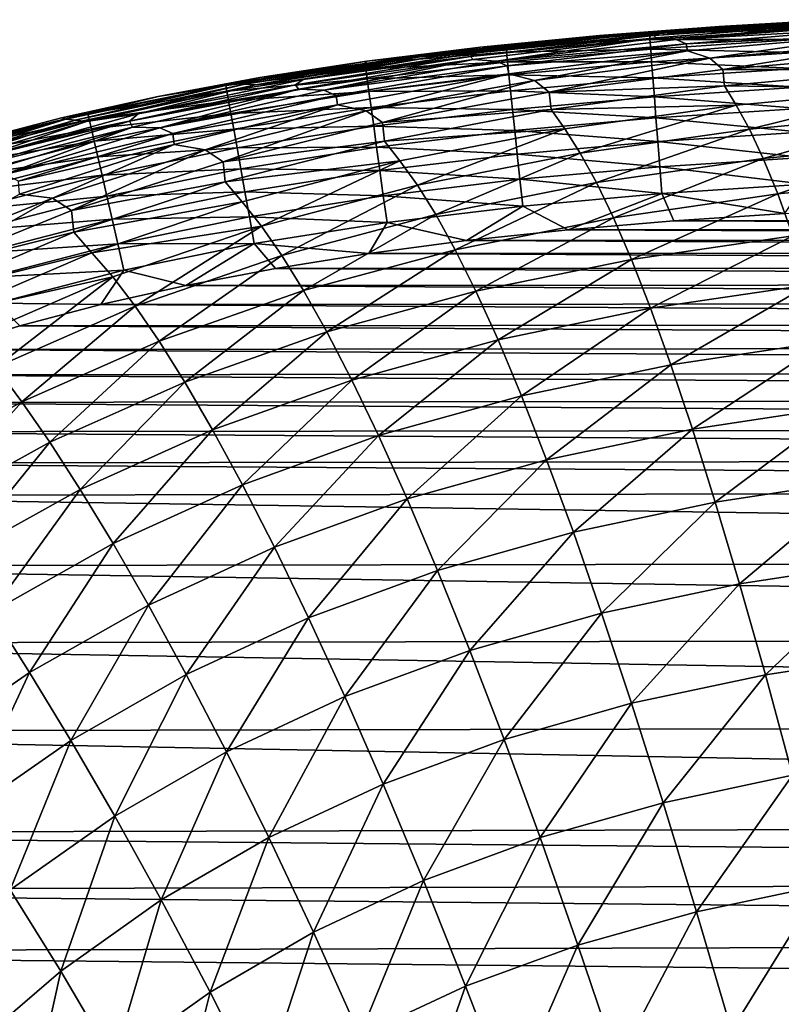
# Model space of a CAD drawing. Header units: metres. Extents: x -36 to 82, y -104 to 104.
# Tile 230 of 245: x -8.66 to -4.66, y 99.21 to 104.37. Entities that reach past the tile are written whole.
import ezdxf

# ---------------------------------------------------------------- set-up
doc = ezdxf.new("R2010")
doc.units = ezdxf.units.M
doc.layers.add('solid_FIT-SHOWER-153_SW0001', color=7, linetype='CONTINUOUS')

msp = doc.modelspace()

# ---------------------------------------------------------------- linework, layer by layer
at = {"layer": 'solid_FIT-SHOWER-153_SW0001'}
for points in [[(-4.540218, 104.36274, 13.515262), (-5.583642, 104.289833, 13.514688), (-4.990242, 104.336922, 15.907578)], [(-5.546301, 104.289558, 11.104228), (-5.583642, 104.289833, 13.514688), (-4.540218, 104.36274, 13.515262)], [(-4.508962, 104.363533, 11.104877), (-5.546301, 104.289558, 11.104228), (-4.540218, 104.36274, 13.515262)], [(-5.501597, 104.288887, 8.803393), (-5.546301, 104.289558, 11.104228), (-4.508962, 104.363533, 11.104877)], [(-4.471506, 104.364151, 8.804149), (-5.501597, 104.288887, 8.803393), (-4.508962, 104.363533, 11.104877)], [(-5.303245, 104.30056, 6.612606), (-5.501597, 104.288887, 8.803393), (-4.471506, 104.364151, 8.804149)], [(-4.331389, 104.364395, 4.532354), (-5.334136, 104.289047, 4.531136), (-5.303245, 104.30056, 6.612606)], [(-4.319937, 104.355873, 2.560359), (-5.334136, 104.289047, 4.531136), (-4.331389, 104.364395, 4.532354)], [(-4.30597, 104.370842, 6.613497), (-5.303245, 104.30056, 6.612606), (-4.471506, 104.364151, 8.804149)], [(-4.331389, 104.364395, 4.532354), (-5.303245, 104.30056, 6.612606), (-4.30597, 104.370842, 6.613497)], [(-4.540218, 104.36274, 13.515262), (-4.990242, 104.336922, 15.907578), (-4.365797, 104.372353, 15.907863)], [(-4.588683, 104.350151, 16.055996), (-4.365797, 104.372353, 15.907863), (-4.990242, 104.336922, 15.907578)], [(-5.583642, 104.289833, 13.514688), (-5.617643, 104.289497, 15.9072), (-4.990242, 104.336922, 15.907578)], [(-5.356325, 104.30011, 16.055645), (-4.990242, 104.336922, 15.907578), (-5.617643, 104.289497, 15.9072)], [(-4.588683, 104.350151, 16.055996), (-4.990242, 104.336922, 15.907578), (-5.356325, 104.30011, 16.055645)], [(-4.588683, 104.350151, 16.055996), (-5.356325, 104.30011, 16.055645), (-4.586985, 104.31881, 16.197502)], [(-5.356325, 104.30011, 16.055645), (-5.353921, 104.268852, 16.197199), (-4.586985, 104.31881, 16.197502)], [(-4.586985, 104.31881, 16.197502), (-5.353921, 104.268852, 16.197199), (-4.584251, 104.268379, 16.33057)], [(-4.319937, 104.355873, 2.560359), (-5.320842, 104.277092, 2.558689), (-5.334136, 104.289047, 4.531136)], [(-4.319937, 104.355873, 2.560359), (-5.215967, 104.268158, 0.694544), (-5.320842, 104.277092, 2.558689)], [(-4.319937, 104.355873, 2.560359), (-4.232307, 104.346191, 0.696728), (-5.215967, 104.268158, 0.694544)], [(-5.215967, 104.268158, 0.694544), (-4.232307, 104.346191, 0.696728), (-4.188523, 104.325905, -1.059884)], [(-5.215967, 104.268158, 0.694544), (-4.188523, 104.325905, -1.059884), (-5.163781, 104.246223, -1.062741)], [(-5.163781, 104.246223, -1.062741), (-4.188523, 104.325905, -1.059884), (-4.18241, 104.292824, -2.711048)], [(-5.583642, 104.289833, 13.514688), (-6.579906, 104.183434, 13.513973), (-5.617643, 104.289497, 15.9072)], [(-6.537369, 104.181709, 11.103418), (-6.579906, 104.183434, 13.513973), (-5.583642, 104.289833, 13.514688)], [(-6.579906, 104.183434, 13.513973), (-6.242178, 104.228317, 15.906734), (-5.617643, 104.289497, 15.9072)], [(-5.546301, 104.289558, 11.104228), (-6.537369, 104.181709, 11.103418), (-5.583642, 104.289833, 13.514688)], [(-6.486503, 104.179276, 8.80245), (-6.537369, 104.181709, 11.103418), (-5.546301, 104.289558, 11.104228)], [(-5.501597, 104.288887, 8.803393), (-6.486503, 104.179276, 8.80245), (-5.546301, 104.289558, 11.104228)], [(-6.259558, 104.198128, 6.611496), (-6.486503, 104.179276, 8.80245), (-5.501597, 104.288887, 8.803393)], [(-5.334136, 104.289047, 4.531136), (-6.295564, 104.179527, 4.529619), (-6.259558, 104.198128, 6.611496)], [(-5.320842, 104.277092, 2.558689), (-6.295564, 104.179527, 4.529619), (-5.334136, 104.289047, 4.531136)], [(-5.320842, 104.277092, 2.558689), (-6.280989, 104.162804, 2.556614), (-6.295564, 104.179527, 4.529619)], [(-5.320842, 104.277092, 2.558689), (-6.161213, 104.155029, 0.691834), (-6.280989, 104.162804, 2.556614)], [(-5.303245, 104.30056, 6.612606), (-6.259558, 104.198128, 6.611496), (-5.501597, 104.288887, 8.803393)], [(-5.334136, 104.289047, 4.531136), (-6.259558, 104.198128, 6.611496), (-5.303245, 104.30056, 6.612606)], [(-6.108993, 104.232376, 16.05518), (-5.617643, 104.289497, 15.9072), (-6.242178, 104.228317, 15.906734)], [(-5.320842, 104.277092, 2.558689), (-5.215967, 104.268158, 0.694544), (-6.161213, 104.155029, 0.691834)], [(-6.161213, 104.155029, 0.691834), (-5.215967, 104.268158, 0.694544), (-5.163781, 104.246223, -1.062741)], [(-5.356325, 104.30011, 16.055645), (-5.617643, 104.289497, 15.9072), (-6.108993, 104.232376, 16.05518)], [(-5.356325, 104.30011, 16.055645), (-6.108993, 104.232376, 16.05518), (-5.353921, 104.268852, 16.197199)], [(-6.108993, 104.232376, 16.05518), (-6.105735, 104.201248, 16.196795), (-5.353921, 104.268852, 16.197199)], [(-5.353921, 104.268852, 16.197199), (-6.105735, 104.201248, 16.196795), (-5.35005, 104.218536, 16.330315)], [(-5.353921, 104.268852, 16.197199), (-5.35005, 104.218536, 16.330315), (-4.584251, 104.268379, 16.33057)], [(-4.584251, 104.268379, 16.33057), (-5.35005, 104.218536, 16.330315), (-4.580566, 104.200386, 16.453671)], [(-5.163781, 104.246223, -1.062741), (-4.18241, 104.292824, -2.711048), (-5.156951, 104.209305, -2.714765)], [(-5.156951, 104.209305, -2.714765), (-4.18241, 104.292824, -2.711048), (-5.039177, 104.170898, -4.263054)], [(-4.18241, 104.292824, -2.711048), (-4.084425, 104.252655, -4.258576), (-5.039177, 104.170898, -4.263054)], [(-6.108993, 104.232376, 16.05518), (-6.838601, 104.154472, 15.906191), (-6.848532, 104.143135, 16.054585)], [(-6.108993, 104.232376, 16.05518), (-6.848532, 104.143135, 16.054585), (-6.105735, 104.201248, 16.196795)], [(-6.108993, 104.232376, 16.05518), (-6.242178, 104.228317, 15.906734), (-6.838601, 104.154472, 15.906191)], [(-6.579906, 104.183434, 13.513973), (-6.838601, 104.154472, 15.906191), (-6.242178, 104.228317, 15.906734)], [(-6.161213, 104.155029, 0.691834), (-5.163781, 104.246223, -1.062741), (-6.10193, 104.130859, -1.066288)], [(-6.105735, 104.201248, 16.196795), (-6.100483, 104.151093, 16.329975), (-5.35005, 104.218536, 16.330315)], [(-6.10193, 104.130859, -1.066288), (-5.163781, 104.246223, -1.062741), (-5.156951, 104.209305, -2.714765)], [(-6.10193, 104.130859, -1.066288), (-5.156951, 104.209305, -2.714765), (-6.094822, 104.088615, -2.719381)], [(-5.35005, 104.218536, 16.330315), (-6.100483, 104.151093, 16.329975), (-5.34483, 104.150665, 16.453463)], [(-6.094822, 104.088615, -2.719381), (-5.156951, 104.209305, -2.714765), (-5.959631, 104.052773, -4.268626)], [(-5.156951, 104.209305, -2.714765), (-5.039177, 104.170898, -4.263054), (-5.959631, 104.052773, -4.268626)], [(-5.35005, 104.218536, 16.330315), (-5.34483, 104.150665, 16.453463), (-4.580566, 104.200386, 16.453671)], [(-5.039177, 104.170898, -4.263054), (-4.084425, 104.252655, -4.258576), (-4.971287, 104.111206, -5.710612)], [(-4.084425, 104.252655, -4.258576), (-4.027982, 104.193565, -5.705243), (-4.971287, 104.111206, -5.710612)], [(-6.579906, 104.183434, 13.513973), (-7.525909, 104.038612, 13.513111), (-6.838601, 104.154472, 15.906191)], [(-7.479103, 104.035088, 11.102435), (-7.525909, 104.038612, 13.513111), (-6.579906, 104.183434, 13.513973)], [(-7.525909, 104.038612, 13.513111), (-7.399611, 104.068756, 15.905569), (-6.838601, 104.154472, 15.906191)], [(-6.537369, 104.181709, 11.103418), (-7.479103, 104.035088, 11.102435), (-6.579906, 104.183434, 13.513973)], [(-7.4232, 104.030464, 8.801302), (-7.479103, 104.035088, 11.102435), (-6.537369, 104.181709, 11.103418)], [(-6.486503, 104.179276, 8.80245), (-7.4232, 104.030464, 8.801302), (-6.537369, 104.181709, 11.103418)], [(-7.172174, 104.059143, 6.610151), (-7.4232, 104.030464, 8.801302), (-6.486503, 104.179276, 8.80245)], [(-6.848532, 104.143135, 16.054585), (-6.838601, 104.154472, 15.906191), (-7.399611, 104.068756, 15.905569)], [(-6.295564, 104.179527, 4.529619), (-7.212832, 104.031219, 4.527784), (-7.172174, 104.059143, 6.610151)], [(-6.280989, 104.162804, 2.556614), (-7.212832, 104.031219, 4.527784), (-6.295564, 104.179527, 4.529619)], [(-6.280989, 104.162804, 2.556614), (-7.197499, 104.008308, 2.554117), (-7.212832, 104.031219, 4.527784)], [(-6.280989, 104.162804, 2.556614), (-7.065275, 104.002281, 0.688587), (-7.197499, 104.008308, 2.554117)], [(-6.259558, 104.198128, 6.611496), (-7.172174, 104.059143, 6.610151), (-6.486503, 104.179276, 8.80245)], [(-6.295564, 104.179527, 4.529619), (-7.172174, 104.059143, 6.610151), (-6.259558, 104.198128, 6.611496)], [(-6.280989, 104.162804, 2.556614), (-6.161213, 104.155029, 0.691834), (-7.065275, 104.002281, 0.688587)], [(-7.065275, 104.002281, 0.688587), (-6.161213, 104.155029, 0.691834), (-6.10193, 104.130859, -1.066288)], [(-6.848532, 104.143135, 16.054585), (-6.844248, 104.112206, 16.196281), (-6.105735, 104.201248, 16.196795)], [(-6.105735, 104.201248, 16.196795), (-6.844248, 104.112206, 16.196281), (-6.100483, 104.151093, 16.329975)], [(-6.844248, 104.112206, 16.196281), (-6.837335, 104.062286, 16.329542), (-6.100483, 104.151093, 16.329975)], [(-6.100483, 104.151093, 16.329975), (-6.837335, 104.062286, 16.329542), (-6.093397, 104.083412, 16.453188)], [(-6.100483, 104.151093, 16.329975), (-6.093397, 104.083412, 16.453188), (-5.34483, 104.150665, 16.453463)], [(-5.34483, 104.150665, 16.453463), (-6.093397, 104.083412, 16.453188), (-5.338377, 104.066772, 16.565119)], [(-5.959631, 104.052773, -4.268626), (-5.039177, 104.170898, -4.263054), (-5.881652, 103.992287, -5.717311)], [(-5.039177, 104.170898, -4.263054), (-4.971287, 104.111206, -5.710612), (-5.881652, 103.992287, -5.717311)], [(-4.580566, 104.200386, 16.453671), (-5.34483, 104.150665, 16.453463), (-4.576012, 104.116364, 16.565279)], [(-5.34483, 104.150665, 16.453463), (-5.338377, 104.066772, 16.565119), (-4.576012, 104.116364, 16.565279)], [(-4.971287, 104.111206, -5.710612), (-4.027982, 104.193565, -5.705243), (-4.02085, 104.111855, -7.053545)], [(-6.848532, 104.143135, 16.054585), (-7.399611, 104.068756, 15.905569), (-7.578662, 104.027435, 16.053846)], [(-6.848532, 104.143135, 16.054585), (-7.578662, 104.027435, 16.053846), (-6.844248, 104.112206, 16.196281)], [(-7.578662, 104.027435, 16.053846), (-7.573151, 103.99678, 16.195642), (-6.844248, 104.112206, 16.196281)], [(-6.844248, 104.112206, 16.196281), (-7.573151, 103.99678, 16.195642), (-6.837335, 104.062286, 16.329542)], [(-7.065275, 104.002281, 0.688587), (-6.10193, 104.130859, -1.066288), (-7.000216, 103.975288, -1.070525)], [(-7.000216, 103.975288, -1.070525), (-6.10193, 104.130859, -1.066288), (-6.094822, 104.088615, -2.719381)], [(-5.881652, 103.992287, -5.717311), (-4.971287, 104.111206, -5.710612), (-4.962772, 104.025848, -7.060006)], [(-4.576012, 104.116364, 16.565279), (-5.338377, 104.066772, 16.565119), (-4.570672, 104.017815, 16.66387)], [(-4.971287, 104.111206, -5.710612), (-4.02085, 104.111855, -7.053545), (-4.962772, 104.025848, -7.060006)], [(-4.962772, 104.025848, -7.060006), (-4.02085, 104.111855, -7.053545), (-3.969703, 104.011032, -8.305367)], [(-7.172174, 104.059143, 6.610151), (-8.038364, 103.879173, 6.608551), (-7.4232, 104.030464, 8.801302)], [(-7.212832, 104.031219, 4.527784), (-8.038364, 103.879173, 6.608551), (-7.172174, 104.059143, 6.610151)], [(-7.525909, 104.038612, 13.513111), (-7.9334, 103.96994, 15.904873), (-7.399611, 104.068756, 15.905569)], [(-7.578662, 104.027435, 16.053846), (-7.399611, 104.068756, 15.905569), (-7.9334, 103.96994, 15.904873)], [(-7.573151, 103.99678, 16.195642), (-7.564244, 103.947235, 16.329006), (-6.837335, 104.062286, 16.329542)], [(-6.837335, 104.062286, 16.329542), (-7.564244, 103.947235, 16.329006), (-6.828003, 103.994904, 16.452837)], [(-7.000216, 103.975288, -1.070525), (-6.094822, 104.088615, -2.719381), (-6.993206, 103.926109, -2.72488)], [(-6.993206, 103.926109, -2.72488), (-6.094822, 104.088615, -2.719381), (-6.843098, 103.893814, -4.275261)], [(-6.094822, 104.088615, -2.719381), (-5.959631, 104.052773, -4.268626), (-6.843098, 103.893814, -4.275261)], [(-6.843098, 103.893814, -4.275261), (-5.959631, 104.052773, -4.268626), (-6.756427, 103.832405, -5.725294)], [(-6.837335, 104.062286, 16.329542), (-6.828003, 103.994904, 16.452837), (-6.093397, 104.083412, 16.453188)], [(-6.093397, 104.083412, 16.453188), (-6.828003, 103.994904, 16.452837), (-6.084637, 103.999733, 16.564905)], [(-5.959631, 104.052773, -4.268626), (-5.881652, 103.992287, -5.717311), (-6.756427, 103.832405, -5.725294)], [(-6.093397, 104.083412, 16.453188), (-6.084637, 103.999733, 16.564905), (-5.338377, 104.066772, 16.565119)], [(-5.338377, 104.066772, 16.565119), (-6.084637, 103.999733, 16.564905), (-5.330808, 103.968376, 16.663752)], [(-5.338377, 104.066772, 16.565119), (-5.330808, 103.968376, 16.663752), (-4.570672, 104.017815, 16.66387)], [(-7.525909, 104.038612, 13.513111), (-8.418557, 103.850449, 13.512094), (-7.9334, 103.96994, 15.904873)], [(-8.368441, 103.844788, 11.101268), (-8.418557, 103.850449, 13.512094), (-7.525909, 104.038612, 13.513111)], [(-7.479103, 104.035088, 11.102435), (-8.368441, 103.844788, 11.101268), (-7.525909, 104.038612, 13.513111)], [(-8.308665, 103.83757, 8.799932), (-8.368441, 103.844788, 11.101268), (-7.479103, 104.035088, 11.102435)], [(-7.4232, 104.030464, 8.801302), (-8.308665, 103.83757, 8.799932), (-7.479103, 104.035088, 11.102435)], [(-8.038364, 103.879173, 6.608551), (-8.308665, 103.83757, 8.799932), (-7.4232, 104.030464, 8.801302)], [(-7.578662, 104.027435, 16.053846), (-7.9334, 103.96994, 15.904873), (-8.302129, 103.87989, 16.052954)], [(-7.578662, 104.027435, 16.053846), (-8.302129, 103.87989, 16.052954), (-7.573151, 103.99678, 16.195642)], [(-8.302129, 103.87989, 16.052954), (-8.295158, 103.84964, 16.194868), (-7.573151, 103.99678, 16.195642)], [(-7.573151, 103.99678, 16.195642), (-8.295158, 103.84964, 16.194868), (-7.564244, 103.947235, 16.329006)], [(-7.212832, 104.031219, 4.527784), (-8.083105, 103.8395, 4.525613), (-8.038364, 103.879173, 6.608551)], [(-7.197499, 104.008308, 2.554117), (-8.083105, 103.8395, 4.525613), (-7.212832, 104.031219, 4.527784)], [(-7.197499, 104.008308, 2.554117), (-8.067493, 103.808907, 2.55118), (-8.083105, 103.8395, 4.525613)], [(-7.197499, 104.008308, 2.554117), (-7.925385, 103.805359, 0.684791), (-8.067493, 103.808907, 2.55118)], [(-7.197499, 104.008308, 2.554117), (-7.065275, 104.002281, 0.688587), (-7.925385, 103.805359, 0.684791)], [(-7.925385, 103.805359, 0.684791), (-7.065275, 104.002281, 0.688587), (-7.000216, 103.975288, -1.070525)], [(-6.828003, 103.994904, 16.452837), (-6.816463, 103.91156, 16.564632), (-6.084637, 103.999733, 16.564905)], [(-6.084637, 103.999733, 16.564905), (-6.816463, 103.91156, 16.564632), (-6.07436, 103.901573, 16.663595)], [(-6.084637, 103.999733, 16.564905), (-6.07436, 103.901573, 16.663595), (-5.330808, 103.968376, 16.663752)], [(-5.881652, 103.992287, -5.717311), (-4.962772, 104.025848, -7.060006), (-5.871968, 103.901894, -7.068091)], [(-5.871968, 103.901894, -7.068091), (-4.962772, 104.025848, -7.060006), (-4.900752, 103.924225, -8.312795)], [(-4.570672, 104.017815, 16.66387), (-5.330808, 103.968376, 16.663752), (-4.564627, 103.906288, 16.747913)], [(-4.962772, 104.025848, -7.060006), (-3.969703, 104.011032, -8.305367), (-4.900752, 103.924225, -8.312795)], [(-4.831364, 103.798256, -9.47219), (-4.900752, 103.924225, -8.312795), (-3.969703, 104.011032, -8.305367)], [(-3.912761, 103.885391, -9.463841), (-4.831364, 103.798256, -9.47219), (-3.969703, 104.011032, -8.305367)], [(-8.418557, 103.850449, 13.512094), (-8.440214, 103.857773, 15.904129), (-7.9334, 103.96994, 15.904873)], [(-8.302129, 103.87989, 16.052954), (-7.9334, 103.96994, 15.904873), (-8.440214, 103.857773, 15.904129)], [(-8.295158, 103.84964, 16.194868), (-8.283872, 103.800652, 16.328356), (-7.564244, 103.947235, 16.329006)], [(-7.564244, 103.947235, 16.329006), (-8.283872, 103.800652, 16.328356), (-7.552213, 103.880318, 16.452402)], [(-7.925385, 103.805359, 0.684791), (-7.000216, 103.975288, -1.070525), (-7.855886, 103.774986, -1.075451)], [(-7.855886, 103.774986, -1.075451), (-7.000216, 103.975288, -1.070525), (-6.993206, 103.926109, -2.72488)], [(-7.564244, 103.947235, 16.329006), (-7.552213, 103.880318, 16.452402), (-6.828003, 103.994904, 16.452837)], [(-6.828003, 103.994904, 16.452837), (-7.552213, 103.880318, 16.452402), (-6.816463, 103.91156, 16.564632)], [(-6.756427, 103.832405, -5.725294), (-5.881652, 103.992287, -5.717311), (-5.871968, 103.901894, -7.068091)], [(-5.330808, 103.968376, 16.663752), (-6.07436, 103.901573, 16.663595), (-5.322241, 103.85701, 16.747835)], [(-5.330808, 103.968376, 16.663752), (-5.322241, 103.85701, 16.747835), (-4.564627, 103.906288, 16.747913)], [(-7.855886, 103.774986, -1.075451), (-6.993206, 103.926109, -2.72488), (-7.849287, 103.717148, -2.731249)], [(-7.849287, 103.717148, -2.731249), (-6.993206, 103.926109, -2.72488), (-7.686888, 103.689575, -4.28293)], [(-6.993206, 103.926109, -2.72488), (-6.843098, 103.893814, -4.275261), (-7.686888, 103.689575, -4.28293)], [(-7.686888, 103.689575, -4.28293), (-6.843098, 103.893814, -4.275261), (-7.592963, 103.627159, -5.73451)], [(-6.843098, 103.893814, -4.275261), (-6.756427, 103.832405, -5.725294), (-7.592963, 103.627159, -5.73451)], [(-7.552213, 103.880318, 16.452402), (-7.537328, 103.797516, 16.564295), (-6.816463, 103.91156, 16.564632)], [(-6.816463, 103.91156, 16.564632), (-7.537328, 103.797516, 16.564295), (-6.802923, 103.813789, 16.663397)], [(-6.816463, 103.91156, 16.564632), (-6.802923, 103.813789, 16.663397), (-6.07436, 103.901573, 16.663595)], [(-6.07436, 103.901573, 16.663595), (-6.802923, 103.813789, 16.663397), (-6.062726, 103.790459, 16.74773)], [(-6.756427, 103.832405, -5.725294), (-5.871968, 103.901894, -7.068091), (-6.74573, 103.735466, -7.077734)], [(-6.74573, 103.735466, -7.077734), (-5.871968, 103.901894, -7.068091), (-5.800045, 103.799232, -8.322131)], [(-6.07436, 103.901573, 16.663595), (-6.062726, 103.790459, 16.74773), (-5.322241, 103.85701, 16.747835)], [(-5.871968, 103.901894, -7.068091), (-4.900752, 103.924225, -8.312795), (-5.800045, 103.799232, -8.322131)], [(-5.71912, 103.67289, -9.482739), (-5.800045, 103.799232, -8.322131), (-4.900752, 103.924225, -8.312795)], [(-4.831364, 103.798256, -9.47219), (-5.71912, 103.67289, -9.482739), (-4.900752, 103.924225, -8.312795)], [(-4.564627, 103.906288, 16.747913), (-5.322241, 103.85701, 16.747835), (-4.557961, 103.783287, 16.815887)], [(-8.418557, 103.850449, 13.512094), (-9.254953, 103.614197, 13.510915), (-8.921274, 103.731842, 15.90333)], [(-9.202518, 103.606087, 11.099902), (-9.254953, 103.614197, 13.510915), (-8.418557, 103.850449, 13.512094)], [(-8.368441, 103.844788, 11.101268), (-9.202518, 103.606087, 11.099902), (-8.418557, 103.850449, 13.512094)], [(-9.140065, 103.595917, 8.798326), (-9.202518, 103.606087, 11.099902), (-8.368441, 103.844788, 11.101268)], [(-8.308665, 103.83757, 8.799932), (-9.140065, 103.595917, 8.798326), (-8.368441, 103.844788, 11.101268)], [(-8.302129, 103.87989, 16.052954), (-8.921274, 103.731842, 15.90333), (-9.017445, 103.693634, 16.051903)], [(-8.302129, 103.87989, 16.052954), (-9.017445, 103.693634, 16.051903), (-8.295158, 103.84964, 16.194868)], [(-9.017445, 103.693634, 16.051903), (-9.008757, 103.663963, 16.193958), (-8.295158, 103.84964, 16.194868)], [(-8.295158, 103.84964, 16.194868), (-9.008757, 103.663963, 16.193958), (-8.283872, 103.800652, 16.328356)], [(-8.302129, 103.87989, 16.052954), (-8.440214, 103.857773, 15.904129), (-8.921274, 103.731842, 15.90333)], [(-8.418557, 103.850449, 13.512094), (-8.921274, 103.731842, 15.90333), (-8.440214, 103.857773, 15.904129)], [(-8.038364, 103.879173, 6.608551), (-8.855451, 103.653862, 6.606679), (-8.308665, 103.83757, 8.799932)], [(-8.083105, 103.8395, 4.525613), (-8.855451, 103.653862, 6.606679), (-8.038364, 103.879173, 6.608551)], [(-8.283872, 103.800652, 16.328356), (-8.268615, 103.734436, 16.451874), (-7.552213, 103.880318, 16.452402)], [(-7.552213, 103.880318, 16.452402), (-8.268615, 103.734436, 16.451874), (-7.537328, 103.797516, 16.564295)], [(-5.322241, 103.85701, 16.747835), (-6.062726, 103.790459, 16.74773), (-5.312792, 103.734177, 16.81584)], [(-5.322241, 103.85701, 16.747835), (-5.312792, 103.734177, 16.81584), (-4.557961, 103.783287, 16.815887)], [(-4.759165, 103.644226, -10.541669), (-4.831364, 103.798256, -9.47219), (-3.912761, 103.885391, -9.463841)], [(-3.853807, 103.731491, -10.532457), (-4.759165, 103.644226, -10.541669), (-3.912761, 103.885391, -9.463841)], [(-8.855451, 103.653862, 6.606679), (-9.140065, 103.595917, 8.798326), (-8.308665, 103.83757, 8.799932)], [(-9.008757, 103.663963, 16.193958), (-8.994658, 103.615807, 16.327591), (-8.283872, 103.800652, 16.328356)], [(-8.283872, 103.800652, 16.328356), (-8.994658, 103.615807, 16.327591), (-8.268615, 103.734436, 16.451874)], [(-8.083105, 103.8395, 4.525613), (-8.903651, 103.599892, 4.523086), (-8.855451, 103.653862, 6.606679)], [(-8.067493, 103.808907, 2.55118), (-8.903651, 103.599892, 4.523086), (-8.083105, 103.8395, 4.525613)], [(-8.067493, 103.808907, 2.55118), (-8.888232, 103.560074, 2.547785), (-8.903651, 103.599892, 4.523086)], [(-8.067493, 103.808907, 2.55118), (-8.738867, 103.559868, 0.680436), (-8.888232, 103.560074, 2.547785)], [(-8.067493, 103.808907, 2.55118), (-7.925385, 103.805359, 0.684791), (-8.738867, 103.559868, 0.680436)], [(-8.738867, 103.559868, 0.680436), (-7.925385, 103.805359, 0.684791), (-7.855886, 103.774986, -1.075451)], [(-8.268615, 103.734436, 16.451874), (-8.24973, 103.652473, 16.563885), (-7.537328, 103.797516, 16.564295)], [(-7.537328, 103.797516, 16.564295), (-8.24973, 103.652473, 16.563885), (-7.519861, 103.700356, 16.663149)], [(-7.592963, 103.627159, -5.73451), (-6.756427, 103.832405, -5.725294), (-6.74573, 103.735466, -7.077734)], [(-7.537328, 103.797516, 16.564295), (-7.519861, 103.700356, 16.663149), (-6.802923, 103.813789, 16.663397)], [(-6.802923, 103.813789, 16.663397), (-7.519861, 103.700356, 16.663149), (-6.787593, 103.703087, 16.747597)], [(-6.802923, 103.813789, 16.663397), (-6.787593, 103.703087, 16.747597), (-6.062726, 103.790459, 16.74773)], [(-6.062726, 103.790459, 16.74773), (-6.787593, 103.703087, 16.747597), (-6.049895, 103.667908, 16.815779)], [(-6.74573, 103.735466, -7.077734), (-5.800045, 103.799232, -8.322131), (-6.664912, 103.631554, -8.333296)], [(-6.573411, 103.504845, -9.495399), (-6.664912, 103.631554, -8.333296), (-5.800045, 103.799232, -8.322131)], [(-5.71912, 103.67289, -9.482739), (-6.573411, 103.504845, -9.495399), (-5.800045, 103.799232, -8.322131)], [(-6.062726, 103.790459, 16.74773), (-6.049895, 103.667908, 16.815779), (-5.312792, 103.734177, 16.81584)], [(-5.634436, 103.518776, -10.553373), (-5.71912, 103.67289, -9.482739), (-4.831364, 103.798256, -9.47219)], [(-4.759165, 103.644226, -10.541669), (-5.634436, 103.518776, -10.553373), (-4.831364, 103.798256, -9.47219)], [(-8.738867, 103.559868, 0.680436), (-7.855886, 103.774986, -1.075451), (-8.666282, 103.525566, -1.081068)], [(-8.666282, 103.525566, -1.081068), (-7.855886, 103.774986, -1.075451), (-7.849287, 103.717148, -2.731249)], [(-4.557961, 103.783287, 16.815887), (-5.312792, 103.734177, 16.81584), (-4.550755, 103.650345, 16.866261)], [(-8.994658, 103.615807, 16.327591), (-8.975579, 103.550644, 16.451252), (-8.268615, 103.734436, 16.451874)], [(-8.268615, 103.734436, 16.451874), (-8.975579, 103.550644, 16.451252), (-8.24973, 103.652473, 16.563885)], [(-8.666282, 103.525566, -1.081068), (-7.849287, 103.717148, -2.731249), (-8.660378, 103.457291, -2.738471)], [(-8.660378, 103.457291, -2.738471), (-7.849287, 103.717148, -2.731249), (-8.48839, 103.435738, -4.291597)], [(-7.849287, 103.717148, -2.731249), (-7.686888, 103.689575, -4.28293), (-8.48839, 103.435738, -4.291597)], [(-8.48839, 103.435738, -4.291597), (-7.686888, 103.689575, -4.28293), (-8.388683, 103.372284, -5.74491)], [(-7.686888, 103.689575, -4.28293), (-7.592963, 103.627159, -5.73451), (-8.388683, 103.372284, -5.74491)], [(-8.24973, 103.652473, 16.563885), (-8.227563, 103.556267, 16.662849), (-7.519861, 103.700356, 16.663149)], [(-7.519861, 103.700356, 16.663149), (-8.227563, 103.556267, 16.662849), (-7.500082, 103.590332, 16.747431)], [(-7.592963, 103.627159, -5.73451), (-6.74573, 103.735466, -7.077734), (-7.581351, 103.522041, -7.088868)], [(-7.581351, 103.522041, -7.088868), (-6.74573, 103.735466, -7.077734), (-6.664912, 103.631554, -8.333296)], [(-7.519861, 103.700356, 16.663149), (-7.500082, 103.590332, 16.747431), (-6.787593, 103.703087, 16.747597)], [(-6.787593, 103.703087, 16.747597), (-7.500082, 103.590332, 16.747431), (-6.770683, 103.580978, 16.815699)], [(-6.787593, 103.703087, 16.747597), (-6.770683, 103.580978, 16.815699), (-6.049895, 103.667908, 16.815779)], [(-5.312792, 103.734177, 16.81584), (-6.049895, 103.667908, 16.815779), (-5.302579, 103.601418, 16.86624)], [(-5.312792, 103.734177, 16.81584), (-5.302579, 103.601418, 16.86624), (-4.550755, 103.650345, 16.866261)], [(-4.683576, 103.458992, -11.524683), (-4.759165, 103.644226, -10.541669), (-3.853807, 103.731491, -10.532457)], [(-3.792373, 103.546181, -11.514695), (-4.683576, 103.458992, -11.524683), (-3.853807, 103.731491, -10.532457)], [(-8.975579, 103.550644, 16.451252), (-8.951954, 103.469948, 16.563402), (-8.24973, 103.652473, 16.563885)], [(-8.24973, 103.652473, 16.563885), (-8.951954, 103.469948, 16.563402), (-8.227563, 103.556267, 16.662849)], [(-6.049895, 103.667908, 16.815779), (-6.770683, 103.580978, 16.815699), (-6.036025, 103.535431, 16.866211)], [(-6.477058, 103.350754, -10.567476), (-6.573411, 103.504845, -9.495399), (-5.71912, 103.67289, -9.482739)], [(-5.634436, 103.518776, -10.553373), (-6.477058, 103.350754, -10.567476), (-5.71912, 103.67289, -9.482739)], [(-6.049895, 103.667908, 16.815779), (-6.036025, 103.535431, 16.866211), (-5.302579, 103.601418, 16.86624)], [(-5.545297, 103.333771, -11.53745), (-5.634436, 103.518776, -10.553373), (-4.759165, 103.644226, -10.541669)], [(-4.683576, 103.458992, -11.524683), (-5.545297, 103.333771, -11.53745), (-4.759165, 103.644226, -10.541669)], [(-4.550755, 103.650345, 16.866261), (-5.302579, 103.601418, 16.86624), (-4.543094, 103.508987, 16.897511)], [(-8.388683, 103.372284, -5.74491), (-7.592963, 103.627159, -5.73451), (-7.581351, 103.522041, -7.088868)], [(-8.227563, 103.556267, 16.662849), (-8.202457, 103.447304, 16.747229), (-7.500082, 103.590332, 16.747431)], [(-7.500082, 103.590332, 16.747431), (-8.202457, 103.447304, 16.747229), (-7.478262, 103.468964, 16.815601)], [(-7.581351, 103.522041, -7.088868), (-6.664912, 103.631554, -8.333296), (-7.492682, 103.416702, -8.346207)], [(-7.500082, 103.590332, 16.747431), (-7.478262, 103.468964, 16.815601), (-6.770683, 103.580978, 16.815699)], [(-7.39162, 103.289673, -9.510077), (-7.492682, 103.416702, -8.346207), (-6.664912, 103.631554, -8.333296)], [(-6.573411, 103.504845, -9.495399), (-7.39162, 103.289673, -9.510077), (-6.664912, 103.631554, -8.333296)], [(-5.302579, 103.601418, 16.86624), (-6.036025, 103.535431, 16.866211), (-5.29172, 103.460236, 16.897505)], [(-5.302579, 103.601418, 16.86624), (-5.29172, 103.460236, 16.897505), (-4.543094, 103.508987, 16.897511)], [(-8.951954, 103.469948, 16.563402), (-8.924212, 103.375198, 16.662497), (-8.227563, 103.556267, 16.662849)], [(-8.227563, 103.556267, 16.662849), (-8.924212, 103.375198, 16.662497), (-8.202457, 103.447304, 16.747229)], [(-6.770683, 103.580978, 16.815699), (-7.478262, 103.468964, 16.815601), (-6.752404, 103.448982, 16.866175)], [(-6.770683, 103.580978, 16.815699), (-6.752404, 103.448982, 16.866175), (-6.036025, 103.535431, 16.866211)], [(-6.036025, 103.535431, 16.866211), (-6.752404, 103.448982, 16.866175), (-6.021276, 103.394554, 16.897497)], [(-6.036025, 103.535431, 16.866211), (-6.021276, 103.394554, 16.897497), (-5.29172, 103.460236, 16.897505)], [(-4.603996, 103.239418, -12.424685), (-4.683576, 103.458992, -11.524683), (-3.792373, 103.546181, -11.514695)], [(-8.388683, 103.372284, -5.74491), (-7.581351, 103.522041, -7.088868), (-8.376228, 103.257309, -7.101418)], [(-8.376228, 103.257309, -7.101418), (-7.581351, 103.522041, -7.088868), (-7.492682, 103.416702, -8.346207)], [(-7.284474, 103.13578, -10.583881), (-7.39162, 103.289673, -9.510077), (-6.573411, 103.504845, -9.495399)], [(-6.477058, 103.350754, -10.567476), (-7.284474, 103.13578, -10.583881), (-6.573411, 103.504845, -9.495399)], [(-6.375043, 103.166191, -11.5529), (-6.477058, 103.350754, -10.567476), (-5.634436, 103.518776, -10.553373)], [(-5.545297, 103.333771, -11.53745), (-6.375043, 103.166191, -11.5529), (-5.634436, 103.518776, -10.553373)], [(-4.543094, 103.508987, 16.897511), (-5.29172, 103.460236, 16.897505), (-4.647161, 103.35585, 16.90811)], [(-8.660378, 103.457291, -2.738471), (-8.48839, 103.435738, -4.291597), (-9.245959, 103.129692, -4.301195)], [(-9.245959, 103.129692, -4.301195), (-8.48839, 103.435738, -4.291597), (-9.141905, 103.065208, -5.756392)], [(-8.48839, 103.435738, -4.291597), (-8.388683, 103.372284, -5.74491), (-9.141905, 103.065208, -5.756392)], [(-8.924212, 103.375198, 16.662497), (-8.892784, 103.26786, 16.746992), (-8.202457, 103.447304, 16.747229)], [(-8.202457, 103.447304, 16.747229), (-8.892784, 103.26786, 16.746992), (-8.174758, 103.32708, 16.815483)], [(-8.202457, 103.447304, 16.747229), (-8.174758, 103.32708, 16.815483), (-7.478262, 103.468964, 16.815601)], [(-7.478262, 103.468964, 16.815601), (-8.174758, 103.32708, 16.815483), (-7.454672, 103.337746, 16.866129)], [(-7.478262, 103.468964, 16.815601), (-7.454672, 103.337746, 16.866129), (-6.752404, 103.448982, 16.866175)], [(-6.752404, 103.448982, 16.866175), (-7.454672, 103.337746, 16.866129), (-6.732965, 103.308609, 16.897488)], [(-6.752404, 103.448982, 16.866175), (-6.732965, 103.308609, 16.897488), (-6.021276, 103.394554, 16.897497)], [(-5.29172, 103.460236, 16.897505), (-6.021276, 103.394554, 16.897497), (-5.783639, 103.270264, 16.90811)], [(-5.29172, 103.460236, 16.897505), (-5.783639, 103.270264, 16.90811), (-5.229118, 103.317688, 16.90811)], [(-5.450989, 103.114754, -12.438384), (-5.545297, 103.333771, -11.53745), (-4.683576, 103.458992, -11.524683)], [(-4.603996, 103.239418, -12.424685), (-5.450989, 103.114754, -12.438384), (-4.683576, 103.458992, -11.524683)], [(-5.29172, 103.460236, 16.897505), (-5.229118, 103.317688, 16.90811), (-4.647161, 103.35585, 16.90811)], [(-8.376228, 103.257309, -7.101418), (-7.492682, 103.416702, -8.346207), (-8.28079, 103.150398, -8.360774)], [(-7.39162, 103.289673, -9.510077), (-8.28079, 103.150398, -8.360774), (-7.492682, 103.416702, -8.346207)], [(-6.021276, 103.394554, 16.897497), (-6.732965, 103.308609, 16.897488), (-6.316705, 103.213799, 16.90811)], [(-6.021276, 103.394554, 16.897497), (-6.316705, 103.213799, 16.90811), (-5.783639, 103.270264, 16.90811)], [(-9.141905, 103.065208, -5.756392), (-8.388683, 103.372284, -5.74491), (-8.376228, 103.257309, -7.101418)], [(-8.892784, 103.26786, 16.746992), (-8.858105, 103.149414, 16.815344), (-8.174758, 103.32708, 16.815483)], [(-8.174758, 103.32708, 16.815483), (-8.858105, 103.149414, 16.815344), (-8.144808, 103.19709, 16.866074)], [(-8.174758, 103.32708, 16.815483), (-8.144808, 103.19709, 16.866074), (-7.454672, 103.337746, 16.866129)], [(-7.454672, 103.337746, 16.866129), (-8.144808, 103.19709, 16.866074), (-7.429584, 103.198189, 16.897476)], [(-7.454672, 103.337746, 16.866129), (-7.429584, 103.198189, 16.897476), (-6.732965, 103.308609, 16.897488)], [(-7.170318, 102.951942, -11.570937), (-7.284474, 103.13578, -10.583881), (-6.477058, 103.350754, -10.567476)], [(-6.375043, 103.166191, -11.5529), (-7.170318, 102.951942, -11.570937), (-6.477058, 103.350754, -10.567476)], [(-6.266533, 102.948067, -12.45504), (-6.375043, 103.166191, -11.5529), (-5.545297, 103.333771, -11.53745)], [(-5.450989, 103.114754, -12.438384), (-6.266533, 102.948067, -12.45504), (-5.545297, 103.333771, -11.53745)], [(-4.647161, 103.35585, 16.90811), (-5.229118, 103.317688, 16.90811), (5.203282, 103.319618, 16.90811)], [(-7.39162, 103.289673, -9.510077), (-8.171228, 103.02317, -9.526671), (-8.28079, 103.150398, -8.360774)], [(-8.054221, 102.869682, -10.602477), (-8.171228, 103.02317, -9.526671), (-7.39162, 103.289673, -9.510077)], [(-7.284474, 103.13578, -10.583881), (-8.054221, 102.869682, -10.602477), (-7.39162, 103.289673, -9.510077)], [(-6.732965, 103.308609, 16.897488), (-7.429584, 103.198189, 16.897476), (-6.828329, 103.146584, 16.90811)], [(-6.732965, 103.308609, 16.897488), (-6.828329, 103.146584, 16.90811), (-6.316705, 103.213799, 16.90811)], [(-5.229118, 103.317688, 16.90811), (-5.783639, 103.270264, 16.90811), (5.757668, 103.272827, 16.90811)], [(-5.783639, 103.270264, 16.90811), (6.288092, 103.217209, 16.90811), (5.757668, 103.272827, 16.90811)], [(-5.229118, 103.317688, 16.90811), (5.757668, 103.272827, 16.90811), (5.203282, 103.319618, 16.90811)], [(-9.141905, 103.065208, -5.756392), (-8.376228, 103.257309, -7.101418), (-9.128709, 102.938904, -7.115238)], [(-9.128709, 102.938904, -7.115238), (-8.376228, 103.257309, -7.101418), (-8.28079, 103.150398, -8.360774)], [(-5.783639, 103.270264, 16.90811), (-6.316705, 103.213799, 16.90811), (6.288092, 103.217209, 16.90811)], [(-5.350828, 102.858688, -13.259665), (-5.450989, 103.114754, -12.438384), (-4.603996, 103.239418, -12.424685)], [(-4.519845, 102.982445, -13.245201), (-5.350828, 102.858688, -13.259665), (-4.603996, 103.239418, -12.424685)], [(-8.858105, 103.149414, 16.815344), (-8.820603, 103.021324, 16.866009), (-8.144808, 103.19709, 16.866074)], [(-8.144808, 103.19709, 16.866074), (-8.820603, 103.021324, 16.866009), (-8.112953, 103.05883, 16.897463)], [(-8.144808, 103.19709, 16.866074), (-8.112953, 103.05883, 16.897463), (-7.429584, 103.198189, 16.897476)], [(-7.429584, 103.198189, 16.897476), (-8.112953, 103.05883, 16.897463), (-7.787736, 102.979118, 16.90811)], [(-7.429584, 103.198189, 16.897476), (-7.787736, 102.979118, 16.90811), (-7.318754, 103.068222, 16.90811)], [(-7.429584, 103.198189, 16.897476), (-7.318754, 103.068222, 16.90811), (-6.828329, 103.146584, 16.90811)], [(-6.316705, 103.213799, 16.90811), (-6.828329, 103.146584, 16.90811), (6.796669, 103.151146, 16.90811)], [(-6.316705, 103.213799, 16.90811), (6.796669, 103.151146, 16.90811), (6.288092, 103.217209, 16.90811)], [(-9.128709, 102.938904, -7.115238), (-8.28079, 103.150398, -8.360774), (-9.027576, 102.830368, -8.376813)], [(-8.171228, 103.02317, -9.526671), (-9.027576, 102.830368, -8.376813), (-8.28079, 103.150398, -8.360774)], [(-7.928723, 102.686913, -11.591446), (-8.054221, 102.869682, -10.602477), (-7.284474, 103.13578, -10.583881)], [(-7.170318, 102.951942, -11.570937), (-7.928723, 102.686913, -11.591446), (-7.284474, 103.13578, -10.583881)], [(-6.828329, 103.146584, 16.90811), (-7.318754, 103.068222, 16.90811), (7.284035, 103.07431, 16.90811)], [(-7.048202, 102.7351, -12.47456), (-7.170318, 102.951942, -11.570937), (-6.375043, 103.166191, -11.5529)], [(-6.266533, 102.948067, -12.45504), (-7.048202, 102.7351, -12.47456), (-6.375043, 103.166191, -11.5529)], [(-6.828329, 103.146584, 16.90811), (7.284035, 103.07431, 16.90811), (6.796669, 103.151146, 16.90811)], [(-7.318754, 103.068222, 16.90811), (-7.787736, 102.979118, 16.90811), (7.749554, 102.987022, 16.90811)], [(-7.318754, 103.068222, 16.90811), (7.749554, 102.987022, 16.90811), (7.284035, 103.07431, 16.90811)], [(-6.150745, 102.693359, -13.277336), (-6.266533, 102.948067, -12.45504), (-5.450989, 103.114754, -12.438384)], [(-5.350828, 102.858688, -13.259665), (-6.150745, 102.693359, -13.277336), (-5.450989, 103.114754, -12.438384)], [(-8.171228, 103.02317, -9.526671), (-8.910588, 102.703117, -9.544961), (-9.027576, 102.830368, -8.376813)], [(-8.784683, 102.550331, -10.62301), (-8.910588, 102.703117, -9.544961), (-8.171228, 103.02317, -9.526671)], [(-8.820603, 103.021324, 16.866009), (-8.780711, 102.885078, 16.897446), (-8.112953, 103.05883, 16.897463)], [(-8.054221, 102.869682, -10.602477), (-8.784683, 102.550331, -10.62301), (-8.171228, 103.02317, -9.526671)], [(-8.112953, 103.05883, 16.897463), (-8.780711, 102.885078, 16.897446), (-8.234557, 102.878723, 16.90811)], [(-8.112953, 103.05883, 16.897463), (-8.234557, 102.878723, 16.90811), (-7.787736, 102.979118, 16.90811)], [(-7.787736, 102.979118, 16.90811), (-8.234557, 102.878723, 16.90811), (8.193439, 102.888672, 16.90811)], [(-7.787736, 102.979118, 16.90811), (8.193439, 102.888672, 16.90811), (7.749554, 102.987022, 16.90811)], [(-5.24436, 102.562943, -14.005168), (-5.350828, 102.858688, -13.259665), (-4.519845, 102.982445, -13.245201)], [(-4.430692, 102.685394, -13.990135), (-5.24436, 102.562943, -14.005168), (-4.519845, 102.982445, -13.245201)], [(-7.793664, 102.47184, -12.49683), (-7.928723, 102.686913, -11.591446), (-7.170318, 102.951942, -11.570937)], [(-7.048202, 102.7351, -12.47456), (-7.793664, 102.47184, -12.49683), (-7.170318, 102.951942, -11.570937)], [(-6.917242, 102.482285, -13.298133), (-7.048202, 102.7351, -12.47456), (-6.266533, 102.948067, -12.45504)], [(-6.150745, 102.693359, -13.277336), (-6.917242, 102.482285, -13.298133), (-6.266533, 102.948067, -12.45504)], [(-8.780711, 102.885078, 16.897446), (-9.061595, 102.643059, 16.90811), (-8.659157, 102.766533, 16.90811)], [(-8.648693, 102.369034, -11.614144), (-8.784683, 102.550331, -10.62301), (-8.054221, 102.869682, -10.602477)], [(-8.780711, 102.885078, 16.897446), (-8.659157, 102.766533, 16.90811), (-8.234557, 102.878723, 16.90811)], [(-8.234557, 102.878723, 16.90811), (-8.659157, 102.766533, 16.90811), (8.615949, 102.778732, 16.90811)], [(-7.928723, 102.686913, -11.591446), (-8.648693, 102.369034, -11.614144), (-8.054221, 102.869682, -10.602477)], [(-8.234557, 102.878723, 16.90811), (8.615949, 102.778732, 16.90811), (8.193439, 102.888672, 16.90811)], [(-6.027224, 102.399498, -14.023623), (-6.150745, 102.693359, -13.277336), (-5.350828, 102.858688, -13.259665)], [(-5.24436, 102.562943, -14.005168), (-6.027224, 102.399498, -14.023623), (-5.350828, 102.858688, -13.259665)], [(-8.659157, 102.766533, 16.90811), (-9.061595, 102.643059, 16.90811), (9.016823, 102.657715, 16.90811)], [(-8.659157, 102.766533, 16.90811), (9.016823, 102.657715, 16.90811), (8.615949, 102.778732, 16.90811)], [(-7.648062, 102.221535, -13.321948), (-7.793664, 102.47184, -12.49683), (-7.048202, 102.7351, -12.47456)], [(-6.917242, 102.482285, -13.298133), (-7.648062, 102.221535, -13.321948), (-7.048202, 102.7351, -12.47456)], [(-9.061595, 102.643059, 16.90811), (9.395486, 102.526535, 16.90811), (9.016823, 102.657715, 16.90811)], [(-8.501425, 102.156258, -12.521547), (-8.648693, 102.369034, -11.614144), (-7.928723, 102.686913, -11.591446)], [(-7.793664, 102.47184, -12.49683), (-8.501425, 102.156258, -12.521547), (-7.928723, 102.686913, -11.591446)], [(-6.777001, 102.190987, -14.045426), (-6.917242, 102.482285, -13.298133), (-6.150745, 102.693359, -13.277336)], [(-6.027224, 102.399498, -14.023623), (-6.777001, 102.190987, -14.045426), (-6.150745, 102.693359, -13.277336)], [(-5.131197, 102.225044, -14.678911), (-5.24436, 102.562943, -14.005168), (-4.430692, 102.685394, -13.990135)], [(-4.33614, 102.345734, -14.663529), (-5.131197, 102.225044, -14.678911), (-4.430692, 102.685394, -13.990135)], [(-9.061595, 102.643059, 16.90811), (-9.441333, 102.509315, 16.90811), (9.395486, 102.526535, 16.90811)], [(-8.648693, 102.369034, -11.614144), (-9.329092, 101.997238, -11.638667), (-8.784683, 102.550331, -10.62301)], [(-5.895616, 102.064087, -14.697868), (-6.027224, 102.399498, -14.023623), (-5.24436, 102.562943, -14.005168)], [(-5.131197, 102.225044, -14.678911), (-5.895616, 102.064087, -14.697868), (-5.24436, 102.562943, -14.005168)], [(-9.441333, 102.509315, 16.90811), (-9.797505, 102.365105, 16.90811), (9.751127, 102.384987, 16.90811)], [(-9.441333, 102.509315, 16.90811), (9.751127, 102.384987, 16.90811), (9.395486, 102.526535, 16.90811)], [(-8.3418, 101.909142, -13.348462), (-8.501425, 102.156258, -12.521547), (-7.793664, 102.47184, -12.49683)], [(-7.648062, 102.221535, -13.321948), (-8.3418, 101.909142, -13.348462), (-7.793664, 102.47184, -12.49683)], [(-7.49151, 101.933563, -14.070482), (-7.648062, 102.221535, -13.321948), (-6.917242, 102.482285, -13.298133)], [(-6.777001, 102.190987, -14.045426), (-7.49151, 101.933563, -14.070482), (-6.917242, 102.482285, -13.298133)], [(-6.627181, 101.858879, -14.720342), (-6.777001, 102.190987, -14.045426), (-6.027224, 102.399498, -14.023623)], [(-5.895616, 102.064087, -14.697868), (-6.627181, 101.858879, -14.720342), (-6.027224, 102.399498, -14.023623)], [(-9.797505, 102.365105, 16.90811), (-10.130978, 102.210617, 16.90811), (10.084557, 102.233269, 16.90811)], [(-9.797505, 102.365105, 16.90811), (10.084557, 102.233269, 16.90811), (9.751127, 102.384987, 16.90811)], [(-9.17042, 101.787361, -12.54831), (-9.329092, 101.997238, -11.638667), (-8.648693, 102.369034, -11.614144)], [(-8.501425, 102.156258, -12.521547), (-9.17042, 101.787361, -12.54831), (-8.648693, 102.369034, -11.614144)], [(-5.010997, 101.842743, -15.284955), (-5.131197, 102.225044, -14.678911), (-4.33614, 102.345734, -14.663529)], [(-4.235823, 101.961166, -15.269468), (-5.010997, 101.842743, -15.284955), (-4.33614, 102.345734, -14.663529)], [(-10.130978, 102.210617, 16.90811), (-10.44381, 102.047432, 16.90811), (10.397632, 102.072891, 16.90811)], [(-10.130978, 102.210617, 16.90811), (10.397632, 102.072891, 16.90811), (10.084557, 102.233269, 16.90811)], [(-8.169444, 101.62532, -14.098459), (-8.3418, 101.909142, -13.348462), (-7.648062, 102.221535, -13.321948)], [(-7.49151, 101.933563, -14.070482), (-8.169444, 101.62532, -14.098459), (-7.648062, 102.221535, -13.321948)], [(-7.323781, 101.605682, -14.74624), (-7.49151, 101.933563, -14.070482), (-6.777001, 102.190987, -14.045426)], [(-6.627181, 101.858879, -14.720342), (-7.323781, 101.605682, -14.74624), (-6.777001, 102.190987, -14.045426)], [(-5.755638, 101.684921, -15.304101), (-5.895616, 102.064087, -14.697868), (-5.131197, 102.225044, -14.678911)], [(-5.010997, 101.842743, -15.284955), (-5.755638, 101.684921, -15.304101), (-5.131197, 102.225044, -14.678911)], [(-8.997484, 101.544167, -13.377244), (-9.17042, 101.787361, -12.54831), (-8.501425, 102.156258, -12.521547)], [(-8.3418, 101.909142, -13.348462), (-8.997484, 101.544167, -13.377244), (-8.501425, 102.156258, -12.521547)], [(-10.44381, 102.047432, 16.90811), (-10.734671, 101.876488, 16.90811), (10.689052, 101.904709, 16.90811)], [(-10.44381, 102.047432, 16.90811), (10.689052, 101.904709, 16.90811), (10.397632, 102.072891, 16.90811)], [(-6.46759, 101.483849, -15.326851), (-6.627181, 101.858879, -14.720342), (-5.895616, 102.064087, -14.697868)], [(-5.755638, 101.684921, -15.304101), (-6.46759, 101.483849, -15.326851), (-5.895616, 102.064087, -14.697868)], [(-7.984215, 101.302643, -14.775227), (-8.169444, 101.62532, -14.098459), (-7.49151, 101.933563, -14.070482)], [(-7.323781, 101.605682, -14.74624), (-7.984215, 101.302643, -14.775227), (-7.49151, 101.933563, -14.070482)], [(-4.883499, 101.413956, -15.827405), (-5.010997, 101.842743, -15.284955), (-4.235823, 101.961166, -15.269468)], [(-4.129434, 101.529564, -15.812074), (-4.883499, 101.413956, -15.827405), (-4.235823, 101.961166, -15.269468)], [(-10.734671, 101.876488, 16.90811), (11.216586, 101.541306, 16.90811), (10.689052, 101.904709, 16.90811)], [(-8.809946, 101.265381, -14.128905), (-8.997484, 101.544167, -13.377244), (-8.3418, 101.909142, -13.348462)], [(-8.169444, 101.62532, -14.098459), (-8.809946, 101.265381, -14.128905), (-8.3418, 101.909142, -13.348462)], [(-10.734671, 101.876488, 16.90811), (-11.260523, 101.507263, 16.90811), (11.216586, 101.541306, 16.90811)], [(-7.144807, 101.235863, -15.35312), (-7.323781, 101.605682, -14.74624), (-6.627181, 101.858879, -14.720342)], [(-6.46759, 101.483849, -15.326851), (-7.144807, 101.235863, -15.35312), (-6.627181, 101.858879, -14.720342)], [(-5.607118, 101.26001, -15.846395), (-5.755638, 101.684921, -15.304101), (-5.010997, 101.842743, -15.284955)], [(-4.883499, 101.413956, -15.827405), (-5.607118, 101.26001, -15.846395), (-5.010997, 101.842743, -15.284955)], [(-6.298184, 101.063957, -15.868987), (-6.46759, 101.483849, -15.326851), (-5.755638, 101.684921, -15.304101)], [(-5.607118, 101.26001, -15.846395), (-6.298184, 101.063957, -15.868987), (-5.755638, 101.684921, -15.304101)], [(-8.607748, 100.948936, -14.806834), (-8.809946, 101.265381, -14.128905), (-8.169444, 101.62532, -14.098459)], [(-7.984215, 101.302643, -14.775227), (-8.607748, 100.948936, -14.806834), (-8.169444, 101.62532, -14.098459)], [(-7.786189, 100.939186, -15.382567), (-7.984215, 101.302643, -14.775227), (-7.323781, 101.605682, -14.74624)], [(-7.144807, 101.235863, -15.35312), (-7.786189, 100.939186, -15.382567), (-7.323781, 101.605682, -14.74624)], [(-11.260523, 101.507263, 16.90811), (11.685659, 101.141884, 16.90811), (11.216586, 101.541306, 16.90811)], [(-4.748487, 100.936821, -16.310387), (-4.883499, 101.413956, -15.827405), (-4.129434, 101.529564, -15.812074)], [(-4.0167, 101.048996, -16.295486), (-4.748487, 100.936821, -16.310387), (-4.129434, 101.529564, -15.812074)], [(-11.260523, 101.507263, 16.90811), (-11.727931, 101.101456, 16.90811), (11.685659, 101.141884, 16.90811)], [(-6.954707, 100.82225, -15.8951), (-7.144807, 101.235863, -15.35312), (-6.46759, 101.483849, -15.326851)], [(-6.298184, 101.063957, -15.868987), (-6.954707, 100.82225, -15.8951), (-6.46759, 101.483849, -15.326851)], [(-5.449941, 100.787521, -16.328856), (-5.607118, 101.26001, -15.846395), (-4.883499, 101.413956, -15.827405)], [(-4.748487, 100.936821, -16.310387), (-5.449941, 100.787521, -16.328856), (-4.883499, 101.413956, -15.827405)], [(-8.607748, 100.948936, -14.806834), (-9.193648, 100.543709, -14.840595), (-8.809946, 101.265381, -14.128905)], [(-8.391126, 100.593002, -15.414719), (-8.607748, 100.948936, -14.806834), (-7.984215, 101.302643, -14.775227)], [(-7.786189, 100.939186, -15.382567), (-8.391126, 100.593002, -15.414719), (-7.984215, 101.302643, -14.775227)], [(-6.118998, 100.597443, -16.350832), (-6.298184, 101.063957, -15.868987), (-5.607118, 101.26001, -15.846395)], [(-5.449941, 100.787521, -16.328856), (-6.118998, 100.597443, -16.350832), (-5.607118, 101.26001, -15.846395)], [(-7.575684, 100.533165, -15.924389), (-7.786189, 100.939186, -15.382567), (-7.144807, 101.235863, -15.35312)], [(-6.954707, 100.82225, -15.8951), (-7.575684, 100.533165, -15.924389), (-7.144807, 101.235863, -15.35312)], [(-11.727931, 101.101456, 16.90811), (12.115044, 100.688026, 16.90811), (11.685659, 101.141884, 16.90811)], [(-11.727931, 101.101456, 16.90811), (-12.157081, 100.637939, 16.90811), (12.115044, 100.688026, 16.90811)], [(-6.753713, 100.363159, -16.376226), (-6.954707, 100.82225, -15.8951), (-6.298184, 101.063957, -15.868987)], [(-6.118998, 100.597443, -16.350832), (-6.753713, 100.363159, -16.376226), (-6.298184, 101.063957, -15.868987)], [(-4.605808, 100.409828, -16.738073), (-4.748487, 100.936821, -16.310387), (-4.0167, 101.048996, -16.295486)], [(-8.959009, 100.196526, -15.449099), (-9.193648, 100.543709, -14.840595), (-8.607748, 100.948936, -14.806834)], [(-8.391126, 100.593002, -15.414719), (-8.959009, 100.196526, -15.449099), (-8.607748, 100.948936, -14.806834)], [(-8.160621, 100.195915, -15.95638), (-8.391126, 100.593002, -15.414719), (-7.786189, 100.939186, -15.382567)], [(-7.575684, 100.533165, -15.924389), (-8.160621, 100.195915, -15.95638), (-7.786189, 100.939186, -15.382567)], [(-5.284082, 100.265991, -16.755653), (-5.449941, 100.787521, -16.328856), (-4.748487, 100.936821, -16.310387)], [(-4.605808, 100.409828, -16.738073), (-5.284082, 100.265991, -16.755653), (-4.748487, 100.936821, -16.310387)], [(-7.353169, 100.082985, -16.404701), (-7.575684, 100.533165, -15.924389), (-6.954707, 100.82225, -15.8951)], [(-6.753713, 100.363159, -16.376226), (-7.353169, 100.082985, -16.404701), (-6.954707, 100.82225, -15.8951)], [(-5.930194, 100.082901, -16.776556), (-6.118998, 100.597443, -16.350832), (-5.449941, 100.787521, -16.328856)], [(-5.284082, 100.265991, -16.755653), (-5.930194, 100.082901, -16.776556), (-5.449941, 100.787521, -16.328856)], [(-12.157081, 100.637939, 16.90811), (12.51322, 100.167557, 16.90811), (12.115044, 100.688026, 16.90811)], [(-12.157081, 100.637939, 16.90811), (-12.555842, 100.104988, 16.90811), (12.51322, 100.167557, 16.90811)], [(-8.709028, 99.809715, -15.990598), (-8.959009, 100.196526, -15.449099), (-8.391126, 100.593002, -15.414719)], [(-8.160621, 100.195915, -15.95638), (-8.709028, 99.809715, -15.990598), (-8.391126, 100.593002, -15.414719)], [(-6.542241, 99.857246, -16.80069), (-6.753713, 100.363159, -16.376226), (-6.118998, 100.597443, -16.350832)], [(-5.930194, 100.082901, -16.776556), (-6.542241, 99.857246, -16.80069), (-6.118998, 100.597443, -16.350832)], [(-7.916979, 99.756142, -16.435787), (-8.160621, 100.195915, -15.95638), (-7.575684, 100.533165, -15.924389)], [(-7.353169, 100.082985, -16.404701), (-7.916979, 99.756142, -16.435787), (-7.575684, 100.533165, -15.924389)], [(-5.109479, 99.694145, -17.130959), (-5.284082, 100.265991, -16.755653), (-4.605808, 100.409828, -16.738073)], [(-4.455287, 99.831657, -17.114632), (-5.109479, 99.694145, -17.130959), (-4.605808, 100.409828, -16.738073)], [(-7.119378, 99.587364, -16.827721), (-7.353169, 100.082985, -16.404701), (-6.753713, 100.363159, -16.376226)], [(-6.542241, 99.857246, -16.80069), (-7.119378, 99.587364, -16.827721), (-6.753713, 100.363159, -16.376226)], [(-5.731876, 99.519096, -17.150351), (-5.930194, 100.082901, -16.776556), (-5.284082, 100.265991, -16.755653)], [(-5.109479, 99.694145, -17.130959), (-5.731876, 99.519096, -17.150351), (-5.284082, 100.265991, -16.755653)], [(-8.444758, 99.381851, -16.469013), (-8.709028, 99.809715, -15.990598), (-8.160621, 100.195915, -15.95638)], [(-7.916979, 99.756142, -16.435787), (-8.444758, 99.381851, -16.469013), (-8.160621, 100.195915, -15.95638)], [(-12.555842, 100.104988, 16.90811), (12.704788, 99.872711, 16.90811), (12.51322, 100.167557, 16.90811)], [(-12.555842, 100.104988, 16.90811), (-12.746328, 99.804703, 16.90811), (12.704788, 99.872711, 16.90811)], [(-7.661308, 99.272469, -16.857195), (-7.916979, 99.756142, -16.435787), (-7.353169, 100.082985, -16.404701)], [(-7.119378, 99.587364, -16.827721), (-7.661308, 99.272469, -16.857195), (-7.353169, 100.082985, -16.404701)], [(-6.320618, 99.303307, -17.172705), (-6.542241, 99.857246, -16.80069), (-5.930194, 100.082901, -16.776556)], [(-5.731876, 99.519096, -17.150351), (-6.320618, 99.303307, -17.172705), (-5.930194, 100.082901, -16.776556)], [(-12.746328, 99.804703, 16.90811), (12.890242, 99.555954, 16.90811), (12.704788, 99.872711, 16.90811)], [(-6.874922, 99.045151, -17.197704), (-7.119378, 99.587364, -16.827721), (-6.542241, 99.857246, -16.80069)], [(-6.320618, 99.303307, -17.172705), (-6.874922, 99.045151, -17.197704), (-6.542241, 99.857246, -16.80069)], [(-4.92583, 99.071373, -17.458937), (-5.109479, 99.694145, -17.130959), (-4.455287, 99.831657, -17.114632)], [(-4.296622, 99.201683, -17.444206), (-4.92583, 99.071373, -17.458937), (-4.455287, 99.831657, -17.114632)], [(-12.746328, 99.804703, 16.90811), (-12.930096, 99.482735, 16.90811), (12.890242, 99.555954, 16.90811)], [(-8.444758, 99.381851, -16.469013), (-8.936172, 98.959435, -16.503904), (-8.709028, 99.809715, -15.990598)], [(-8.167736, 98.911789, -16.888657), (-8.444758, 99.381851, -16.469013), (-7.916979, 99.756142, -16.435787)], [(-7.661308, 99.272469, -16.857195), (-8.167736, 98.911789, -16.888657), (-7.916979, 99.756142, -16.435787)], [(-5.523767, 98.905434, -17.476414), (-5.731876, 99.519096, -17.150351), (-5.109479, 99.694145, -17.130959)], [(-4.92583, 99.071373, -17.458937), (-5.523767, 98.905434, -17.476414), (-5.109479, 99.694145, -17.130959)], [(-12.930096, 99.482735, 16.90811), (13.067233, 99.215744, 16.90811), (12.890242, 99.555954, 16.90811)], [(-7.39456, 98.743828, -17.224922), (-7.661308, 99.272469, -16.857195), (-7.119378, 99.587364, -16.827721)], [(-6.874922, 99.045151, -17.197704), (-7.39456, 98.743828, -17.224922), (-7.119378, 99.587364, -16.827721)], [(-6.088617, 98.700775, -17.496534), (-6.320618, 99.303307, -17.172705), (-5.731876, 99.519096, -17.150351)], [(-5.523767, 98.905434, -17.476414), (-6.088617, 98.700775, -17.496534), (-5.731876, 99.519096, -17.150351)], [(-12.930096, 99.482735, 16.90811), (-13.105278, 99.137192, 16.90811), (13.067233, 99.215744, 16.90811)], [(-8.63842, 98.504631, -16.921648), (-8.936172, 98.959435, -16.503904), (-8.444758, 99.381851, -16.469013)], [(-8.167736, 98.911789, -16.888657), (-8.63842, 98.504631, -16.921648), (-8.444758, 99.381851, -16.469013)], [(-6.619649, 98.455788, -17.519007), (-6.874922, 99.045151, -17.197704), (-6.320618, 99.303307, -17.172705)], [(-6.088617, 98.700775, -17.496534), (-6.619649, 98.455788, -17.519007), (-6.320618, 99.303307, -17.172705)], [(-7.87931, 98.398521, -17.253927), (-8.167736, 98.911789, -16.888657), (-7.661308, 99.272469, -16.857195)], [(-7.39456, 98.743828, -17.224922), (-7.87931, 98.398521, -17.253927), (-7.661308, 99.272469, -16.857195)], [(-13.105278, 99.137192, 16.90811), (13.235432, 98.851509, 16.90811), (13.067233, 99.215744, 16.90811)]]:
    msp.add_3dface(points, dxfattribs=at)

doc.saveas('drawing.dxf')
